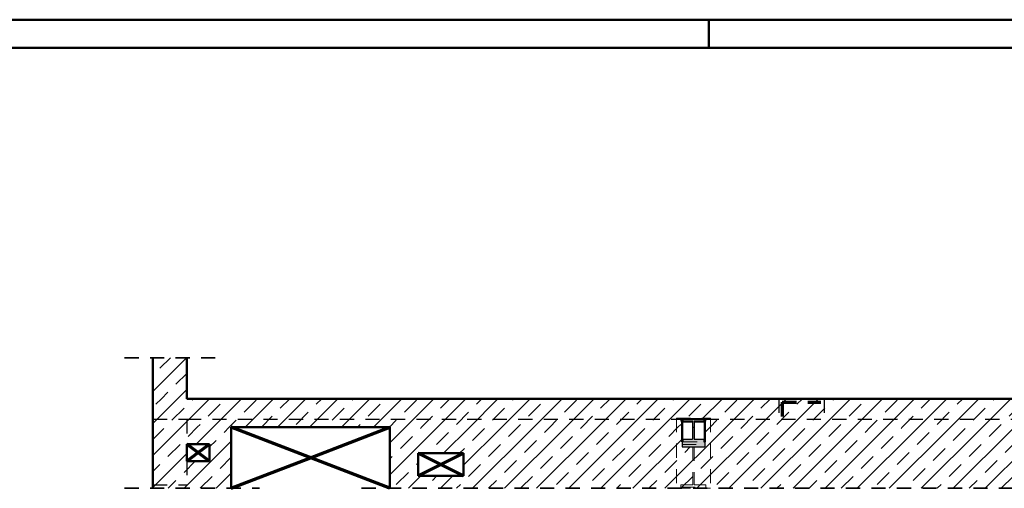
# Model space of a CAD drawing. Header units: millimetres. Extents: x -13 to 146, y -13 to 60.
# Tile 3 of 170: x 4.42 to 13.11, y -3.89 to 0.25. Entities that reach past the tile are written whole.
import ezdxf

# ---------------------------------------------------------------- set-up
doc = ezdxf.new("R2010")
doc.units = ezdxf.units.MM
doc.linetypes.add('HIDDEN', pattern=[0.375, 0.25, -0.125])
for name, color, linetype, lineweight in [('01_Neubau Raumschraffuren', 7, 'Continuous', 20), ('Achsen', 7, 'Continuous', 20), ('Geschnittene Kanten', 7, 'Continuous', 20), ('Schraffuren', 7, 'Continuous', 20)]:
    doc.layers.add(name, color=color, linetype=linetype, lineweight=lineweight)
pattern_1 = [(45, (0, 0), (-0.1414214, 0.1414214), [0.15, -0.1]), (45, (-0.07071, 0.07071), (-0.1414214, 0.1414214), [])]

msp = doc.modelspace()

# ---------------------------------------------------------------- hatches: boundary and pattern name
at = {"layer": 'Schraffuren', "lineweight": 13}
h = msp.add_hatch(dxfattribs=at)
h.set_pattern_fill('bB', color=6, scale=0.01, angle=45, style=0, pattern_type=2)
h.set_pattern_definition(pattern_1)
h.paths.add_polyline_path([(5.894608, -3.097727), (5.894608, -2.735398), (5.594608, -2.735398), (5.594608, -3.097727)])
h = msp.add_hatch(dxfattribs=at)
h.set_pattern_fill('bB', color=6, scale=0.01, angle=45, style=0, pattern_type=2)
h.set_pattern_definition(pattern_1)
h.paths.add_polyline_path([(25.374827, -3.277727), (25.374827, -3.097727), (5.594608, -3.097727), (5.594608, -3.347727), (10.265051, -3.347727), (10.265051, -3.277727), (10.465051, -3.277727), (10.465051, -3.347727), (14.865021, -3.347727), (14.865021, -3.277727), (15.058014, -3.277727), (15.058014, -3.347727), (19.465028, -3.347727), (19.465028, -3.277727), (19.65802, -3.277727), (19.65802, -3.347727), (24.065036, -3.347727), (24.065036, -3.277727), (24.265036, -3.277727), (24.265036, -3.347727), (24.289981, -3.347727), (24.289981, -3.277727)])
h = msp.add_hatch(dxfattribs=at)
h.set_pattern_fill('bB', color=6, scale=0.01, angle=45, style=0, pattern_type=2)
h.set_pattern_definition(pattern_1)
h.paths.add_polyline_path([(6.286409, -3.888262), (6.286409, -3.347727), (5.594608, -3.347727), (5.594608, -3.888262)])
h.paths.add_polyline_path([(5.894608, -3.647727), (5.894608, -3.497727), (6.094608, -3.497727), (6.094608, -3.647727)])
h = msp.add_hatch(dxfattribs=at)
h.set_pattern_fill('bB', color=6, scale=0.01, angle=45, style=0, pattern_type=2)
h.set_pattern_definition(pattern_1)
h.paths.add_polyline_path([(24.289608, -3.347727), (24.265036, -3.347727), (24.265036, -3.522727), (24.065036, -3.522727), (24.065036, -3.347727), (19.665028, -3.347727), (19.665028, -3.522727), (19.465028, -3.522727), (19.465028, -3.347727), (15.065021, -3.347727), (15.065021, -3.522727), (14.865021, -3.522727), (14.865021, -3.347727), (10.465051, -3.347727), (10.465051, -3.522727), (10.265051, -3.522727), (10.265051, -3.347727), (7.686409, -3.347727), (7.686409, -3.888262), (22.746886, -3.888262), (22.746886, -3.407727), (23.546886, -3.407727), (23.546886, -3.888262), (24.289608, -3.888262)])
h.paths.add_polyline_path([(7.937112, -3.777727), (7.937112, -3.577727), (8.337112, -3.577727), (8.337112, -3.777727)])
at = {"layer": 'Schraffuren', "lineweight": 13, "true_color": 0x4682b4}
for points in [[(10.458043, -3.477727), (10.458043, -3.453727), (10.372293, -3.453727), (10.372293, -3.347727), (10.357793, -3.347727), (10.357793, -3.453727), (10.272043, -3.453727), (10.272043, -3.477727)], [(10.465051, -3.502727), (10.465051, -3.477727), (10.265051, -3.477727), (10.265051, -3.502727)], [(10.465051, -3.522727), (10.465051, -3.502727), (10.265051, -3.502727), (10.265051, -3.522727)]]:
    msp.add_hatch(color=145, dxfattribs=at).paths.add_polyline_path(points)

# ---------------------------------------------------------------- linework, layer by layer
at = {"color": 4, "linetype": 'Continuous', "lineweight": 50}
for p, q in [((1, 0.25), (79.75, 0.25)), ((0, 0), (80, 0)), ((5.594608, -2.735398), (5.594608, -3.097727)), ((5.894608, -2.735398), (5.894608, -3.097727)), ((5.594608, -3.097727), (5.594608, -3.347727)), ((5.894608, -3.097727), (25.374827, -3.097727)), ((10.265051, -3.277727), (10.465051, -3.277727)), ((10.265051, -3.277727), (10.265051, -3.347727)), ((10.465051, -3.277727), (10.465051, -3.347727)), ((5.594608, -3.347727), (5.594608, -3.888262)), ((6.286409, -3.347727), (7.686409, -3.347727)), ((6.286409, -3.347727), (6.286409, -3.888262)), ((7.686409, -3.347727), (7.686409, -3.888262)), ((10.265051, -3.347727), (10.265051, -3.477727)), ((10.465051, -3.347727), (10.465051, -3.477727)), ((5.894608, -3.497727), (6.094608, -3.497727)), ((5.894608, -3.497727), (5.894608, -3.647727)), ((6.094608, -3.497727), (6.094608, -3.647727)), ((5.894608, -3.647727), (6.094608, -3.647727)), ((7.937112, -3.577727), (8.337112, -3.577727)), ((7.937112, -3.577727), (7.937112, -3.777727)), ((8.337112, -3.577727), (8.337112, -3.777727)), ((7.937112, -3.777727), (8.337112, -3.777727))]:
    msp.add_line(p, q, dxfattribs=at)
at = {"color": 4, "linetype": 'Continuous', "lineweight": 50, "ltscale": 0.5}
msp.add_line((10.5, 0), (10.5, 0.25), dxfattribs=at)
at = {"color": 2, "linetype": 'HIDDEN', "lineweight": 35, "ltscale": 0.5}
for p, q in [((5.344608, -2.735398), (6.144608, -2.735398)), ((5.344608, -3.888262), (6.536409, -3.888262)), ((7.436409, -3.888262), (22.996886, -3.888262))]:
    msp.add_line(p, q, dxfattribs=at)
at = {"layer": '01_Neubau Raumschraffuren', "color": 3, "linetype": 'HIDDEN', "lineweight": 25, "ltscale": 0.5}
for p, q in [((11.119266, -3.097727), (11.119266, -3.277727)), ((11.519267, -3.097727), (11.519267, -3.277727)), ((5.594608, -3.277727), (5.894608, -3.277727)), ((5.894608, -3.277727), (10.265051, -3.277727)), ((5.894608, -3.277727), (5.894608, -3.497727)), ((10.465051, -3.277727), (14.865021, -3.277727)), ((5.894608, -3.647727), (5.894608, -3.857727)), ((5.594608, -3.857727), (5.894608, -3.857727))]:
    msp.add_line(p, q, dxfattribs=at)
at = {"layer": '01_Neubau Raumschraffuren', "color": 6, "linetype": 'HIDDEN', "lineweight": 13, "ltscale": 0.5}
for p, q in [((10.215051, -3.267727), (10.515051, -3.267727)), ((10.215051, -3.267727), (10.215051, -3.887727)), ((10.255043, -3.277727), (10.255043, -3.296727)), ((10.255043, -3.296727), (10.359043, -3.296727)), ((10.359043, -3.296727), (10.359043, -3.858727)), ((10.371043, -3.296727), (10.475043, -3.296727)), ((10.371043, -3.296727), (10.371043, -3.858727)), ((10.475043, -3.277727), (10.475043, -3.296727)), ((10.515051, -3.267727), (10.515051, -3.887727)), ((10.265051, -3.502727), (10.465051, -3.502727)), ((10.272043, -3.477727), (10.458043, -3.477727)), ((10.215051, -3.887727), (10.515051, -3.887727)), ((10.255043, -3.858727), (10.359043, -3.858727)), ((10.255043, -3.858727), (10.255043, -3.877727)), ((10.255043, -3.877727), (10.475043, -3.877727)), ((10.371043, -3.858727), (10.475043, -3.858727)), ((10.475043, -3.858727), (10.475043, -3.877727))]:
    msp.add_line(p, q, dxfattribs=at)
at = {"layer": 'Achsen', "color": 1, "linetype": 'HIDDEN', "lineweight": 70, "ltscale": 0.5}
for q in [(11.489267, -3.127727), (11.149266, -3.317727)]:
    msp.add_line((11.149266, -3.127727), q, dxfattribs=at)
at = {"layer": 'Achsen', "color": 3, "linetype": 'Continuous', "lineweight": 25}
for p, q in [((10.272043, -3.277727), (10.272043, -3.301727)), ((10.272043, -3.301727), (10.357793, -3.301727)), ((10.357793, -3.301727), (10.357793, -3.347727)), ((10.372293, -3.301727), (10.458043, -3.301727)), ((10.372293, -3.301727), (10.372293, -3.347727)), ((10.458043, -3.277727), (10.458043, -3.301727))]:
    msp.add_line(p, q, dxfattribs=at)
at = {"layer": 'Achsen', "color": 1, "linetype": 'Continuous', "lineweight": 70}
for p, q in [((7.686409, -3.888262), (6.286409, -3.347727)), ((6.986409, -3.617994), (7.686409, -3.347727)), ((6.094608, -3.647727), (5.894608, -3.497727)), ((5.994608, -3.572727), (6.094608, -3.497727)), ((5.894608, -3.647727), (5.994608, -3.572727)), ((6.286409, -3.888262), (6.986409, -3.617994)), ((8.337112, -3.777727), (7.937112, -3.577727)), ((8.137112, -3.677727), (8.337112, -3.577727)), ((7.937112, -3.777727), (8.137112, -3.677727))]:
    msp.add_line(p, q, dxfattribs=at)
at = {"layer": 'Geschnittene Kanten', "color": 3, "linetype": 'Continuous', "lineweight": 25}
for p, q in [((10.357793, -3.347727), (10.372293, -3.347727)), ((10.357793, -3.347727), (10.357793, -3.453727)), ((10.372293, -3.347727), (10.372293, -3.453727)), ((10.272043, -3.453727), (10.357793, -3.453727)), ((10.272043, -3.453727), (10.272043, -3.477727)), ((10.372293, -3.453727), (10.458043, -3.453727)), ((10.458043, -3.453727), (10.458043, -3.477727)), ((10.265051, -3.477727), (10.272043, -3.477727)), ((10.265051, -3.477727), (10.265051, -3.502727)), ((10.265051, -3.502727), (10.265051, -3.522727)), ((10.265051, -3.522727), (10.465051, -3.522727)), ((10.458043, -3.477727), (10.465051, -3.477727)), ((10.465051, -3.477727), (10.465051, -3.502727)), ((10.465051, -3.502727), (10.465051, -3.522727))]:
    msp.add_line(p, q, dxfattribs=at)

doc.saveas('drawing.dxf')
